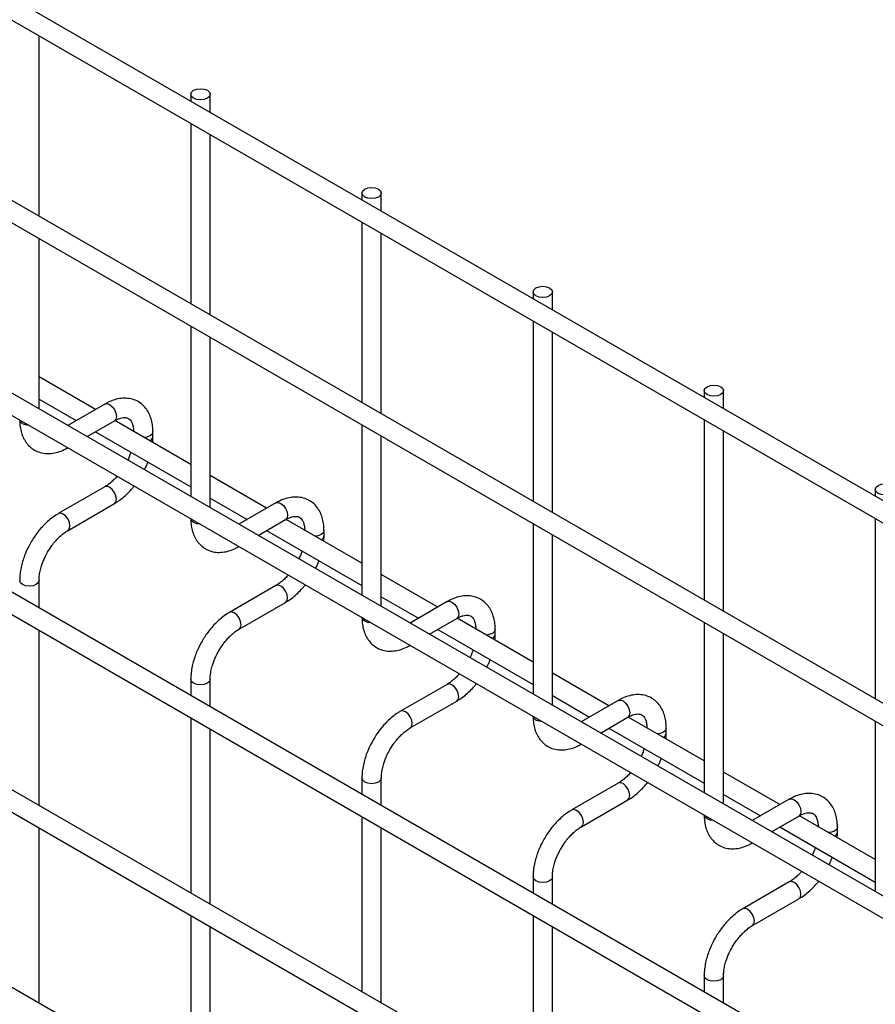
# Model space of a CAD drawing. Header units: inches. Extents: x 0.2 to 10.8, y 0.2 to 8.2.
# Tile 29 of 36: x 9.235 to 9.589, y 7.336 to 7.743. Entities that reach past the tile are written whole.
import ezdxf

# ---------------------------------------------------------------- set-up
doc = ezdxf.new("R2010")
doc.units = ezdxf.units.IN
doc.header["$MEASUREMENT"] = 0

msp = doc.modelspace()

# ---------------------------------------------------------------- linework, layer by layer
for p, q in [((10.57291, 6.97788), (8.52548, 8.15983)), ((8.52148, 8.15291), (10.56891, 6.97095)), ((10.57291, 6.89418), (8.52548, 8.07614)), ((8.52148, 8.06921), (10.56891, 6.88726)), ((8.52148, 7.9896), (10.56891, 6.80764)), ((10.48658, 6.8644), (8.60649, 7.94976)), ((10.57291, 6.73233), (8.52548, 7.91428)), ((8.52148, 7.90735), (10.56891, 6.7254)), ((10.57291, 6.65067), (8.52548, 7.83263)), ((8.52148, 7.8257), (10.56891, 6.64375)), ((10.57291, 6.56902), (8.52548, 7.75098)), ((9.24307, 7.66188), (9.24307, 7.73634)), ((9.30578, 7.71224), (9.30578, 7.70938)), ((9.31378, 7.70476), (9.31378, 7.71224)), ((9.30578, 7.70014), (9.30578, 7.62568)), ((9.31378, 7.62106), (9.31378, 7.69552)), ((9.37649, 7.67142), (9.37649, 7.66855)), ((9.38449, 7.66394), (9.38449, 7.67142)), ((9.37649, 7.65932), (9.37649, 7.58486)), ((9.24307, 7.58227), (9.24307, 7.65264)), ((9.38449, 7.58024), (9.38449, 7.6547)), ((9.4472, 7.6306), (9.4472, 7.62773)), ((9.4552, 7.62312), (9.4552, 7.6306)), ((9.30578, 7.61644), (9.30578, 7.54607)), ((9.4472, 7.6185), (9.4472, 7.54404)), ((9.31378, 7.54145), (9.31378, 7.61182)), ((9.4552, 7.53942), (9.4552, 7.61388)), ((9.26639, 7.58202), (9.24307, 7.59548)), ((9.51791, 7.58978), (9.51791, 7.58691)), ((9.52591, 7.5823), (9.52591, 7.58978)), ((9.24307, 7.58624), (9.25839, 7.5774)), ((9.27023, 7.58424), (9.25495, 7.57541)), ((9.26295, 7.57079), (9.27423, 7.57731)), ((9.30578, 7.55928), (9.27441, 7.57739)), ((9.37649, 7.57562), (9.37649, 7.50525)), ((9.51791, 7.57768), (9.51791, 7.50322)), ((9.26639, 7.57278), (9.30578, 7.55004)), ((9.29013, 7.57067), (9.29013, 7.57275)), ((9.52591, 7.4986), (9.52591, 7.57306)), ((9.38449, 7.50063), (9.38449, 7.571)), ((9.3371, 7.5412), (9.31378, 7.55466)), ((9.27023, 7.55006), (9.25104, 7.53898)), ((9.58862, 7.54896), (9.58862, 7.54609)), ((9.25504, 7.53205), (9.27423, 7.54314)), ((9.31378, 7.54542), (9.3291, 7.53658)), ((9.34095, 7.54342), (9.32566, 7.53459)), ((9.33366, 7.52997), (9.34494, 7.53649)), ((9.37649, 7.51846), (9.34512, 7.53657)), ((9.4472, 7.5348), (9.4472, 7.46443)), ((9.58862, 7.53686), (9.58862, 7.4624)), ((9.3371, 7.53196), (9.37649, 7.50922)), ((9.36084, 7.52985), (9.36084, 7.53193)), ((9.4552, 7.45981), (9.4552, 7.53018)), ((9.24307, 7.50003), (9.24307, 7.51133)), ((9.40781, 7.50038), (9.38449, 7.51384)), ((9.34095, 7.50924), (9.32175, 7.49816)), ((9.32575, 7.49123), (9.34494, 7.50232)), ((9.38449, 7.5046), (9.39981, 7.49576)), ((9.41166, 7.5026), (9.39637, 7.49377)), ((9.40437, 7.48915), (9.41566, 7.49567)), ((9.4472, 7.47764), (9.41583, 7.49575)), ((9.51791, 7.49398), (9.51791, 7.42361)), ((9.24307, 7.41837), (9.24307, 7.49079)), ((9.40781, 7.49114), (9.4472, 7.4684)), ((9.43155, 7.48903), (9.43155, 7.49111)), ((9.52591, 7.41899), (9.52591, 7.48936)), ((9.30578, 7.47051), (9.30578, 7.46382)), ((9.31378, 7.45921), (9.31378, 7.47051)), ((9.47852, 7.45956), (9.4552, 7.47302)), ((9.41166, 7.46842), (9.39246, 7.45734)), ((9.39646, 7.45041), (9.41566, 7.46149)), ((9.4552, 7.46378), (9.47052, 7.45494)), ((9.48237, 7.46177), (9.46708, 7.45295)), ((9.30578, 7.45459), (9.30578, 7.38217)), ((9.47508, 7.44833), (9.48637, 7.45485)), ((9.51791, 7.43682), (9.48654, 7.45493)), ((9.58862, 7.45316), (9.58862, 7.38279)), ((9.31378, 7.37755), (9.31378, 7.44997)), ((9.47852, 7.45032), (9.51791, 7.42758)), ((9.50226, 7.4482), (9.50226, 7.45029)), ((9.37649, 7.42969), (9.37649, 7.423)), ((9.38449, 7.41839), (9.38449, 7.42969)), ((9.54923, 7.41874), (9.52591, 7.4322)), ((9.48237, 7.4276), (9.46317, 7.41652)), ((9.46717, 7.40959), (9.48637, 7.42067)), ((9.52591, 7.42296), (9.54123, 7.41412)), ((9.55308, 7.42095), (9.53779, 7.41213)), ((9.37649, 7.41377), (9.37649, 7.34135)), ((9.54579, 7.40751), (9.55708, 7.41403)), ((9.58862, 7.396), (9.55725, 7.41411)), ((9.24307, 7.33672), (9.24307, 7.40913)), ((9.38449, 7.33673), (9.38449, 7.40915)), ((9.54923, 7.4095), (9.58862, 7.38676)), ((9.57297, 7.40738), (9.57297, 7.40947)), ((9.4472, 7.38887), (9.4472, 7.38218)), ((9.4552, 7.37756), (9.4552, 7.38887)), ((9.55308, 7.38678), (9.53388, 7.3757)), ((9.53788, 7.36877), (9.55708, 7.37985)), ((9.30578, 7.37293), (9.30578, 7.30052)), ((9.4472, 7.37295), (9.4472, 7.30053)), ((9.31378, 7.2959), (9.31378, 7.36831)), ((9.4552, 7.29591), (9.4552, 7.36833)), ((9.51791, 7.34805), (9.51791, 7.34136)), ((9.52591, 7.33674), (9.52591, 7.34805))]:
    msp.add_line(p, q)
at = {"flags": 128}
for points in [[(9.31261, 7.71388), (9.31348, 7.71313), (9.31378, 7.71224), (9.31348, 7.71136), (9.31261, 7.71061), (9.31131, 7.71011), (9.30978, 7.70994), (9.30825, 7.71011), (9.30695, 7.71061), (9.30609, 7.71136), (9.30578, 7.71224), (9.30609, 7.71313), (9.30695, 7.71388), (9.30825, 7.71438), (9.30978, 7.71455), (9.31131, 7.71438), (9.31261, 7.71388)], [(9.38332, 7.67306), (9.38419, 7.67231), (9.38449, 7.67142), (9.38419, 7.67054), (9.38332, 7.66979), (9.38202, 7.66929), (9.38049, 7.66912), (9.37896, 7.66929), (9.37766, 7.66979), (9.3768, 7.67054), (9.37649, 7.67142), (9.3768, 7.67231), (9.37766, 7.67306), (9.37896, 7.67356), (9.38049, 7.67373), (9.38202, 7.67356), (9.38332, 7.67306)], [(9.45403, 7.63224), (9.4549, 7.63149), (9.4552, 7.6306), (9.4549, 7.62972), (9.45403, 7.62897), (9.45273, 7.62847), (9.4512, 7.62829), (9.44967, 7.62847), (9.44837, 7.62897), (9.44751, 7.62972), (9.4472, 7.6306), (9.44751, 7.63149), (9.44837, 7.63224), (9.44967, 7.63274), (9.4512, 7.63291), (9.45273, 7.63274), (9.45403, 7.63224)], [(9.52474, 7.59142), (9.52561, 7.59067), (9.52591, 7.58978), (9.52561, 7.5889), (9.52474, 7.58815), (9.52344, 7.58765), (9.52191, 7.58747), (9.52038, 7.58765), (9.51909, 7.58815), (9.51822, 7.5889), (9.51791, 7.58978), (9.51822, 7.59067), (9.51909, 7.59142), (9.52038, 7.59192), (9.52191, 7.59209), (9.52344, 7.59192), (9.52474, 7.59142)], [(9.27023, 7.58424), (9.27115, 7.58441), (9.27223, 7.58404)], [(9.27223, 7.58404), (9.27332, 7.58316), (9.27423, 7.58193), (9.27485, 7.58051), (9.27506, 7.57914), (9.27485, 7.57801), (9.27423, 7.57731), (9.27423, 7.57731)], [(9.23624, 7.57612), (9.23538, 7.57687), (9.23508, 7.57765)], [(9.23889, 7.57545), (9.23754, 7.57562), (9.23624, 7.57612)], [(9.29013, 7.57274), (9.28982, 7.57186), (9.28896, 7.57112), (9.28766, 7.57061), (9.28644, 7.57045)], [(9.59545, 7.5506), (9.59632, 7.54985), (9.59662, 7.54896), (9.59632, 7.54808), (9.59545, 7.54733), (9.59416, 7.54683), (9.59262, 7.54665), (9.59109, 7.54683), (9.5898, 7.54733), (9.58893, 7.54808), (9.58862, 7.54896), (9.58893, 7.54985), (9.5898, 7.5506), (9.59109, 7.5511), (9.59262, 7.55127), (9.59416, 7.5511), (9.59545, 7.5506)], [(9.27506, 7.54497), (9.27485, 7.54634), (9.27423, 7.54775), (9.27332, 7.54899), (9.27223, 7.54987), (9.27115, 7.55024), (9.27023, 7.55006)], [(9.27423, 7.54314), (9.27423, 7.54314), (9.27485, 7.54384), (9.27506, 7.54497)], [(9.34095, 7.54342), (9.34186, 7.54359), (9.34294, 7.54322)], [(9.34294, 7.54322), (9.34403, 7.54234), (9.34494, 7.54111), (9.34556, 7.53969), (9.34577, 7.53832), (9.34556, 7.53719), (9.34494, 7.53649), (9.34494, 7.53649)], [(9.25304, 7.53878), (9.25195, 7.53916), (9.25104, 7.53898), (9.25102, 7.53897)], [(9.25503, 7.53205), (9.25504, 7.53205), (9.25565, 7.53276), (9.25586, 7.53388), (9.25565, 7.53526), (9.25504, 7.53667), (9.25412, 7.53791), (9.25304, 7.53878)], [(9.30695, 7.5353), (9.30609, 7.53605), (9.30579, 7.53683)], [(9.3096, 7.53463), (9.30825, 7.5348), (9.30695, 7.5353)], [(9.36084, 7.53192), (9.36054, 7.53104), (9.35967, 7.53029), (9.35837, 7.52979), (9.35715, 7.52963)], [(9.24307, 7.51134), (9.24307, 7.51133), (9.24277, 7.51044), (9.2419, 7.5097), (9.2406, 7.50919), (9.23907, 7.50902), (9.23754, 7.50919), (9.23624, 7.5097), (9.23538, 7.51044), (9.23507, 7.51133), (9.23507, 7.51134)], [(9.34577, 7.50415), (9.34556, 7.50552), (9.34494, 7.50693), (9.34403, 7.50817), (9.34294, 7.50905), (9.34186, 7.50942), (9.34095, 7.50924)], [(9.34494, 7.50232), (9.34494, 7.50232), (9.34556, 7.50302), (9.34577, 7.50415)], [(9.41166, 7.5026), (9.41257, 7.50277), (9.41366, 7.5024)], [(9.41366, 7.5024), (9.41474, 7.50152), (9.41566, 7.50029), (9.41627, 7.49887), (9.41648, 7.4975), (9.41627, 7.49637), (9.41566, 7.49567), (9.41566, 7.49567)], [(9.32375, 7.49796), (9.32266, 7.49834), (9.32175, 7.49816), (9.32173, 7.49815)], [(9.32574, 7.49123), (9.32575, 7.49123), (9.32636, 7.49194), (9.32658, 7.49306), (9.32636, 7.49444), (9.32575, 7.49585), (9.32483, 7.49709), (9.32375, 7.49796)], [(9.37766, 7.49448), (9.3768, 7.49523), (9.3765, 7.49601)], [(9.38031, 7.49381), (9.37896, 7.49398), (9.37766, 7.49448)], [(9.43155, 7.4911), (9.43125, 7.49022), (9.43038, 7.48947), (9.42908, 7.48897), (9.42786, 7.4888)], [(9.31378, 7.47052), (9.31378, 7.47051), (9.31348, 7.46962), (9.31261, 7.46887), (9.31131, 7.46837), (9.30978, 7.4682), (9.30825, 7.46837), (9.30695, 7.46887), (9.30609, 7.46962), (9.30578, 7.47051), (9.30578, 7.47052)], [(9.41648, 7.46333), (9.41627, 7.4647), (9.41566, 7.46611), (9.41474, 7.46735), (9.41366, 7.46822), (9.41257, 7.4686), (9.41166, 7.46842)], [(9.41566, 7.46149), (9.41566, 7.46149), (9.41627, 7.4622), (9.41648, 7.46333)], [(9.48237, 7.46177), (9.48328, 7.46195), (9.48437, 7.46158)], [(9.48437, 7.46158), (9.48545, 7.4607), (9.48637, 7.45947), (9.48698, 7.45805), (9.48719, 7.45668), (9.48698, 7.45555), (9.48637, 7.45485), (9.48637, 7.45485)], [(9.39446, 7.45714), (9.39338, 7.45752), (9.39246, 7.45734), (9.39245, 7.45733)], [(9.39645, 7.45041), (9.39646, 7.45041), (9.39707, 7.45112), (9.39729, 7.45224), (9.39707, 7.45362), (9.39646, 7.45503), (9.39554, 7.45627), (9.39446, 7.45714)], [(9.44837, 7.45366), (9.44751, 7.45441), (9.44721, 7.45519)], [(9.45102, 7.45299), (9.44967, 7.45316), (9.44837, 7.45366)], [(9.50226, 7.45028), (9.50196, 7.4494), (9.50109, 7.44865), (9.49979, 7.44815), (9.49857, 7.44798)], [(9.38449, 7.4297), (9.38449, 7.42969), (9.38419, 7.4288), (9.38332, 7.42805), (9.38202, 7.42755), (9.38049, 7.42738), (9.37896, 7.42755), (9.37766, 7.42805), (9.3768, 7.4288), (9.37649, 7.42969), (9.37649, 7.4297)], [(9.48719, 7.42251), (9.48698, 7.42388), (9.48637, 7.42529), (9.48545, 7.42653), (9.48437, 7.4274), (9.48328, 7.42778), (9.48237, 7.4276)], [(9.48637, 7.42067), (9.48637, 7.42067), (9.48698, 7.42138), (9.48719, 7.42251)], [(9.55308, 7.42095), (9.55399, 7.42113), (9.55508, 7.42076)], [(9.55508, 7.42076), (9.55616, 7.41988), (9.55708, 7.41865), (9.55769, 7.41723), (9.55791, 7.41586), (9.55769, 7.41473), (9.55708, 7.41403), (9.55708, 7.41403)], [(9.46517, 7.41632), (9.46409, 7.4167), (9.46317, 7.41652), (9.46316, 7.41651)], [(9.46716, 7.40959), (9.46717, 7.40959), (9.46778, 7.4103), (9.468, 7.41142), (9.46778, 7.4128), (9.46717, 7.41421), (9.46625, 7.41545), (9.46517, 7.41632)], [(9.51909, 7.41284), (9.51822, 7.41359), (9.51792, 7.41437)], [(9.52173, 7.41217), (9.52038, 7.41234), (9.51909, 7.41284)], [(9.57297, 7.40946), (9.57267, 7.40858), (9.5718, 7.40783), (9.5705, 7.40733), (9.56928, 7.40716)], [(9.4552, 7.38887), (9.4552, 7.38887), (9.4549, 7.38798), (9.45403, 7.38723), (9.45273, 7.38673), (9.4512, 7.38656), (9.44967, 7.38673), (9.44837, 7.38723), (9.44751, 7.38798), (9.4472, 7.38887), (9.4472, 7.38888)], [(9.55791, 7.38169), (9.55769, 7.38306), (9.55708, 7.38447), (9.55616, 7.38571), (9.55508, 7.38658), (9.55399, 7.38696), (9.55308, 7.38678)], [(9.55708, 7.37985), (9.55708, 7.37985), (9.55769, 7.38056), (9.55791, 7.38169)], [(9.53588, 7.3755), (9.5348, 7.37588), (9.53388, 7.3757), (9.53387, 7.37569)], [(9.53787, 7.36877), (9.53788, 7.36877), (9.53849, 7.36948), (9.53871, 7.3706), (9.53849, 7.37198), (9.53788, 7.37339), (9.53696, 7.37463), (9.53588, 7.3755)], [(9.52591, 7.34805), (9.52591, 7.34805), (9.52561, 7.34716), (9.52474, 7.34641), (9.52344, 7.34591), (9.52191, 7.34574), (9.52038, 7.34591), (9.51909, 7.34641), (9.51822, 7.34716), (9.51791, 7.34805), (9.51791, 7.34806)]]:
    msp.add_lwpolyline(points, dxfattribs=at)
for centre in [(9.28792, 7.57101), (9.35863, 7.53019), (9.42934, 7.48937), (9.50005, 7.44855), (9.57076, 7.40773)]:
    msp.add_arc(centre, 0.00224, 296.5234, 350.8093)
for points, knots in [([(9.2901, 7.57273), (9.2901, 7.57333), (9.29009, 7.5748), (9.28973, 7.57702), (9.28903, 7.57938), (9.28794, 7.58154), (9.28646, 7.58344), (9.28457, 7.58501), (9.28225, 7.58615), (9.27968, 7.5867), (9.27699, 7.58667), (9.27433, 7.5861), (9.27206, 7.58527), (9.27072, 7.58447), (9.27024, 7.58419)], [0, 0, 0, 0, 0.055592, 0.138527, 0.222447, 0.30698, 0.392218, 0.479262, 0.570513, 0.669513, 0.760726, 0.854051, 0.947574, 1, 1, 1, 1]), ([(9.2351, 7.57777), (9.2351, 7.57719), (9.2351, 7.57572), (9.23546, 7.5735), (9.23616, 7.57114), (9.23724, 7.56897), (9.23872, 7.56706), (9.2406, 7.56548), (9.24291, 7.56432), (9.24548, 7.56376), (9.24817, 7.56377), (9.25083, 7.56432), (9.25314, 7.56516), (9.25451, 7.56597), (9.25503, 7.56627)], [0, 0, 0, 0, 0.054399, 0.137173, 0.220932, 0.305308, 0.390376, 0.477209, 0.568163, 0.66675, 0.757718, 0.850824, 0.944202, 1, 1, 1, 1]), ([(9.27423, 7.57729), (9.27466, 7.57753), (9.27558, 7.57803), (9.27686, 7.57847), (9.27804, 7.57869), (9.27904, 7.57866), (9.27987, 7.57843), (9.28052, 7.57801), (9.28115, 7.57723), (9.28167, 7.57615), (9.28201, 7.57467), (9.28217, 7.5735), (9.28212, 7.57278), (9.28212, 7.57274)], [0, 0, 0, 0, 0.076341, 0.164647, 0.254489, 0.348472, 0.453572, 0.589697, 0.695681, 0.796643, 0.895926, 0.994247, 1, 1, 1, 1]), ([(9.28999, 7.5684), (9.29005, 7.56888), (9.29014, 7.56965), (9.29011, 7.57038), (9.2901, 7.57065)], [0, 0, 0, 0, 0.629491, 1, 1, 1, 1]), ([(9.28101, 7.56434), (9.28084, 7.56387), (9.28048, 7.56283), (9.28004, 7.56174), (9.27973, 7.56115), (9.27971, 7.56112)], [0, 0, 0, 0, 0.438922, 0.964949, 1, 1, 1, 1]), ([(9.28663, 7.55713), (9.28685, 7.55755), (9.28732, 7.55843), (9.28777, 7.5595), (9.28799, 7.56013), (9.28804, 7.56028)], [0, 0, 0, 0, 0.408976, 0.858362, 1, 1, 1, 1]), ([(9.27532, 7.55441), (9.27515, 7.55421), (9.27454, 7.55348), (9.27339, 7.55238), (9.27192, 7.55116), (9.27084, 7.55039), (9.2703, 7.55011), (9.27024, 7.55008)], [0, 0, 0, 0, 0.106378, 0.380972, 0.668987, 0.961945, 1, 1, 1, 1]), ([(9.27423, 7.54319), (9.27459, 7.54338), (9.27577, 7.54402), (9.27763, 7.54545), (9.27972, 7.54734), (9.28128, 7.54899), (9.2821, 7.55003), (9.28236, 7.55035)], [0, 0, 0, 0, 0.12332, 0.400048, 0.657251, 0.892098, 1, 1, 1, 1]), ([(9.36081, 7.53191), (9.36081, 7.53251), (9.3608, 7.53398), (9.36044, 7.5362), (9.35974, 7.53856), (9.35865, 7.54072), (9.35717, 7.54262), (9.35528, 7.54419), (9.35296, 7.54533), (9.35039, 7.54588), (9.3477, 7.54585), (9.34504, 7.54528), (9.34278, 7.54445), (9.34143, 7.54365), (9.34095, 7.54337)], [0, 0, 0, 0, 0.055592, 0.138527, 0.222447, 0.30698, 0.392218, 0.479262, 0.570513, 0.669513, 0.760726, 0.854051, 0.947574, 1, 1, 1, 1]), ([(9.25104, 7.53893), (9.25071, 7.53875), (9.24956, 7.53813), (9.24771, 7.53672), (9.24559, 7.53483), (9.24384, 7.53296), (9.24233, 7.53109), (9.24097, 7.5292), (9.24012, 7.5278), (9.2397, 7.52709)], [0, 0, 0, 0, 0.076054, 0.263021, 0.437352, 0.597786, 0.719603, 0.857444, 1, 1, 1, 1]), ([(9.30581, 7.53695), (9.30581, 7.53637), (9.30581, 7.5349), (9.30617, 7.53268), (9.30687, 7.53032), (9.30796, 7.52815), (9.30943, 7.52624), (9.31131, 7.52466), (9.31362, 7.5235), (9.31619, 7.52293), (9.31888, 7.52295), (9.32154, 7.5235), (9.32385, 7.52434), (9.32522, 7.52515), (9.32574, 7.52545)], [0, 0, 0, 0, 0.054399, 0.137173, 0.220932, 0.305308, 0.390376, 0.477209, 0.568163, 0.66675, 0.757718, 0.850824, 0.944202, 1, 1, 1, 1]), ([(9.34494, 7.53647), (9.34537, 7.53671), (9.34629, 7.53721), (9.34757, 7.53765), (9.34876, 7.53787), (9.34975, 7.53784), (9.35058, 7.53761), (9.35123, 7.53719), (9.35186, 7.53641), (9.35238, 7.53533), (9.35272, 7.53385), (9.35288, 7.53268), (9.35283, 7.53196), (9.35283, 7.53192)], [0, 0, 0, 0, 0.076341, 0.164647, 0.254489, 0.348472, 0.453572, 0.589697, 0.695681, 0.796643, 0.895926, 0.994247, 1, 1, 1, 1]), ([(9.24662, 7.52309), (9.24718, 7.52399), (9.24796, 7.52526), (9.24927, 7.52696), (9.25042, 7.52831), (9.25184, 7.52972), (9.25332, 7.53094), (9.25441, 7.53172), (9.25496, 7.532), (9.25503, 7.53204)], [0, 0, 0, 0, 0.233186, 0.328025, 0.483332, 0.641352, 0.807119, 0.975755, 1, 1, 1, 1]), ([(9.2397, 7.52709), (9.23908, 7.52596), (9.23822, 7.52436), (9.23719, 7.52192), (9.23644, 7.51982), (9.23575, 7.51733), (9.23529, 7.51477), (9.23506, 7.51274), (9.23509, 7.51162), (9.2351, 7.51134)], [0, 0, 0, 0, 0.22114, 0.311302, 0.459898, 0.612592, 0.774999, 0.943044, 1, 1, 1, 1]), ([(9.3607, 7.52758), (9.36076, 7.52806), (9.36085, 7.52883), (9.36082, 7.52956), (9.36081, 7.52983)], [0, 0, 0, 0, 0.629491, 1, 1, 1, 1]), ([(9.24308, 7.51134), (9.2431, 7.51192), (9.24313, 7.51314), (9.24348, 7.51521), (9.24401, 7.51722), (9.24467, 7.51908), (9.24548, 7.52099), (9.2462, 7.52232), (9.24662, 7.52309)], [0, 0, 0, 0, 0.169323, 0.3523726, 0.5340519, 0.6675763, 0.8056351, 1, 1, 1, 1]), ([(9.35172, 7.52352), (9.35155, 7.52305), (9.35119, 7.52201), (9.35075, 7.52092), (9.35044, 7.52033), (9.35043, 7.52029)], [0, 0, 0, 0, 0.438922, 0.964949, 1, 1, 1, 1]), ([(9.35734, 7.51631), (9.35756, 7.51673), (9.35803, 7.51761), (9.35848, 7.51868), (9.3587, 7.51931), (9.35875, 7.51946)], [0, 0, 0, 0, 0.408976, 0.858362, 1, 1, 1, 1]), ([(9.34604, 7.51359), (9.34586, 7.51339), (9.34525, 7.51266), (9.3441, 7.51156), (9.34263, 7.51034), (9.34155, 7.50957), (9.34101, 7.50929), (9.34095, 7.50926)], [0, 0, 0, 0, 0.106378, 0.380972, 0.668987, 0.961945, 1, 1, 1, 1]), ([(9.34494, 7.50237), (9.3453, 7.50256), (9.34648, 7.5032), (9.34834, 7.50463), (9.35044, 7.50652), (9.35199, 7.50817), (9.35281, 7.50921), (9.35307, 7.50953)], [0, 0, 0, 0, 0.12332, 0.400048, 0.657251, 0.892098, 1, 1, 1, 1]), ([(9.43152, 7.49109), (9.43152, 7.49169), (9.43152, 7.49316), (9.43115, 7.49538), (9.43045, 7.49774), (9.42936, 7.4999), (9.42788, 7.5018), (9.42599, 7.50337), (9.42368, 7.50451), (9.4211, 7.50506), (9.41841, 7.50503), (9.41576, 7.50446), (9.41349, 7.50363), (9.41214, 7.50283), (9.41166, 7.50255)], [0, 0, 0, 0, 0.055592, 0.138527, 0.222447, 0.30698, 0.392218, 0.479262, 0.570513, 0.669513, 0.760726, 0.854051, 0.947574, 1, 1, 1, 1]), ([(9.32175, 7.49811), (9.32142, 7.49793), (9.32027, 7.49731), (9.31842, 7.4959), (9.3163, 7.49401), (9.31455, 7.49214), (9.31304, 7.49027), (9.31168, 7.48838), (9.31084, 7.48698), (9.31041, 7.48627)], [0, 0, 0, 0, 0.076054, 0.263021, 0.437352, 0.597786, 0.719603, 0.857444, 1, 1, 1, 1]), ([(9.37653, 7.49613), (9.37653, 7.49555), (9.37652, 7.49408), (9.37688, 7.49186), (9.37758, 7.4895), (9.37867, 7.48733), (9.38014, 7.48542), (9.38202, 7.48384), (9.38433, 7.48268), (9.3869, 7.48211), (9.38959, 7.48213), (9.39225, 7.48268), (9.39456, 7.48352), (9.39594, 7.48433), (9.39645, 7.48463)], [0, 0, 0, 0, 0.054399, 0.137173, 0.220932, 0.305308, 0.390376, 0.477209, 0.568163, 0.66675, 0.757718, 0.850824, 0.944202, 1, 1, 1, 1]), ([(9.41565, 7.49565), (9.41608, 7.49589), (9.417, 7.49639), (9.41828, 7.49683), (9.41947, 7.49704), (9.42046, 7.49702), (9.42129, 7.49679), (9.42194, 7.49637), (9.42257, 7.49559), (9.4231, 7.49451), (9.42343, 7.49303), (9.42359, 7.49186), (9.42355, 7.49114), (9.42354, 7.4911)], [0, 0, 0, 0, 0.076341, 0.164647, 0.254489, 0.348472, 0.453572, 0.589697, 0.695681, 0.796643, 0.895926, 0.994247, 1, 1, 1, 1]), ([(9.31734, 7.48227), (9.31789, 7.48317), (9.31867, 7.48444), (9.31998, 7.48614), (9.32113, 7.48749), (9.32255, 7.4889), (9.32403, 7.49012), (9.32512, 7.4909), (9.32567, 7.49118), (9.32574, 7.49122)], [0, 0, 0, 0, 0.233186, 0.328025, 0.483332, 0.641352, 0.807119, 0.975755, 1, 1, 1, 1]), ([(9.31041, 7.48627), (9.30979, 7.48514), (9.30893, 7.48354), (9.3079, 7.4811), (9.30715, 7.479), (9.30646, 7.47651), (9.306, 7.47395), (9.30577, 7.47192), (9.30581, 7.4708), (9.30581, 7.47052)], [0, 0, 0, 0, 0.22114, 0.311302, 0.459898, 0.612592, 0.774999, 0.943044, 1, 1, 1, 1]), ([(9.43141, 7.48676), (9.43147, 7.48724), (9.43156, 7.48801), (9.43153, 7.48874), (9.43152, 7.48901)], [0, 0, 0, 0, 0.629491, 1, 1, 1, 1]), ([(9.31379, 7.47052), (9.31381, 7.4711), (9.31384, 7.47232), (9.31419, 7.47439), (9.31473, 7.4764), (9.31539, 7.47826), (9.31619, 7.48017), (9.31691, 7.4815), (9.31734, 7.48227)], [0, 0, 0, 0, 0.169323, 0.3523726, 0.5340519, 0.6675763, 0.8056351, 1, 1, 1, 1]), ([(9.42243, 7.4827), (9.42226, 7.48223), (9.4219, 7.48119), (9.42146, 7.4801), (9.42116, 7.47951), (9.42114, 7.47947)], [0, 0, 0, 0, 0.438922, 0.964949, 1, 1, 1, 1]), ([(9.42805, 7.47548), (9.42827, 7.47591), (9.42874, 7.47679), (9.42919, 7.47785), (9.42941, 7.47849), (9.42946, 7.47864)], [0, 0, 0, 0, 0.408976, 0.858362, 1, 1, 1, 1]), ([(9.41675, 7.47277), (9.41657, 7.47257), (9.41596, 7.47184), (9.41481, 7.47074), (9.41334, 7.46952), (9.41226, 7.46875), (9.41172, 7.46847), (9.41166, 7.46844)], [0, 0, 0, 0, 0.106378, 0.380972, 0.668987, 0.961945, 1, 1, 1, 1]), ([(9.41565, 7.46154), (9.41601, 7.46174), (9.41719, 7.46238), (9.41906, 7.46381), (9.42115, 7.4657), (9.4227, 7.46735), (9.42352, 7.46839), (9.42378, 7.46871)], [0, 0, 0, 0, 0.12332, 0.400048, 0.657251, 0.892098, 1, 1, 1, 1]), ([(9.50223, 7.45027), (9.50223, 7.45086), (9.50223, 7.45234), (9.50186, 7.45456), (9.50116, 7.45692), (9.50007, 7.45908), (9.49859, 7.46098), (9.4967, 7.46255), (9.49439, 7.46369), (9.49181, 7.46424), (9.48912, 7.46421), (9.48647, 7.46364), (9.4842, 7.4628), (9.48286, 7.46201), (9.48237, 7.46172)], [0, 0, 0, 0, 0.055592, 0.138527, 0.222447, 0.30698, 0.392218, 0.479262, 0.570513, 0.669513, 0.760726, 0.854051, 0.947574, 1, 1, 1, 1]), ([(9.39246, 7.45729), (9.39213, 7.45711), (9.39098, 7.45649), (9.38913, 7.45508), (9.38701, 7.45319), (9.38526, 7.45132), (9.38375, 7.44945), (9.38239, 7.44756), (9.38155, 7.44616), (9.38112, 7.44545)], [0, 0, 0, 0, 0.076054, 0.263021, 0.437352, 0.597786, 0.719603, 0.857444, 1, 1, 1, 1]), ([(9.44724, 7.45531), (9.44724, 7.45473), (9.44724, 7.45326), (9.44759, 7.45104), (9.44829, 7.44868), (9.44938, 7.44651), (9.45085, 7.4446), (9.45273, 7.44302), (9.45504, 7.44186), (9.45762, 7.44129), (9.46031, 7.44131), (9.46296, 7.44186), (9.46527, 7.4427), (9.46665, 7.44351), (9.46716, 7.44381)], [0, 0, 0, 0, 0.054399, 0.137173, 0.220932, 0.305308, 0.390376, 0.477209, 0.568163, 0.66675, 0.757718, 0.850824, 0.944202, 1, 1, 1, 1]), ([(9.48636, 7.45483), (9.48679, 7.45507), (9.48771, 7.45557), (9.48899, 7.45601), (9.49018, 7.45622), (9.49117, 7.4562), (9.492, 7.45597), (9.49265, 7.45555), (9.49328, 7.45477), (9.49381, 7.45368), (9.49414, 7.45221), (9.4943, 7.45103), (9.49426, 7.45032), (9.49425, 7.45028)], [0, 0, 0, 0, 0.076341, 0.164647, 0.254489, 0.348472, 0.453572, 0.589697, 0.695681, 0.796643, 0.895926, 0.994247, 1, 1, 1, 1]), ([(9.38805, 7.44145), (9.3886, 7.44235), (9.38938, 7.44362), (9.39069, 7.44532), (9.39184, 7.44667), (9.39326, 7.44808), (9.39474, 7.4493), (9.39583, 7.45008), (9.39638, 7.45036), (9.39645, 7.45039)], [0, 0, 0, 0, 0.233186, 0.328025, 0.483332, 0.641352, 0.807119, 0.975755, 1, 1, 1, 1]), ([(9.38112, 7.44545), (9.3805, 7.44432), (9.37964, 7.44272), (9.37862, 7.44028), (9.37786, 7.43818), (9.37717, 7.43569), (9.37671, 7.43313), (9.37648, 7.4311), (9.37652, 7.42998), (9.37653, 7.4297)], [0, 0, 0, 0, 0.22114, 0.311302, 0.459898, 0.612592, 0.774999, 0.943044, 1, 1, 1, 1]), ([(9.50212, 7.44593), (9.50218, 7.44642), (9.50227, 7.44719), (9.50224, 7.44792), (9.50223, 7.44819)], [0, 0, 0, 0, 0.629491, 1, 1, 1, 1]), ([(9.3845, 7.4297), (9.38452, 7.43028), (9.38455, 7.4315), (9.3849, 7.43357), (9.38544, 7.43558), (9.3861, 7.43744), (9.3869, 7.43935), (9.38762, 7.44068), (9.38805, 7.44145)], [0, 0, 0, 0, 0.169323, 0.3523726, 0.5340519, 0.6675763, 0.8056351, 1, 1, 1, 1]), ([(9.49314, 7.44188), (9.49298, 7.44141), (9.49261, 7.44037), (9.49218, 7.43928), (9.49187, 7.43869), (9.49185, 7.43865)], [0, 0, 0, 0, 0.438922, 0.964949, 1, 1, 1, 1]), ([(9.49876, 7.43466), (9.49898, 7.43509), (9.49945, 7.43597), (9.4999, 7.43703), (9.50012, 7.43767), (9.50017, 7.43782)], [0, 0, 0, 0, 0.408976, 0.858362, 1, 1, 1, 1]), ([(9.48746, 7.43195), (9.48729, 7.43175), (9.48667, 7.43102), (9.48552, 7.42991), (9.48405, 7.4287), (9.48297, 7.42793), (9.48243, 7.42765), (9.48237, 7.42762)], [0, 0, 0, 0, 0.106378, 0.380972, 0.668987, 0.961945, 1, 1, 1, 1]), ([(9.48636, 7.42072), (9.48672, 7.42092), (9.4879, 7.42156), (9.48977, 7.42299), (9.49186, 7.42488), (9.49341, 7.42653), (9.49423, 7.42756), (9.49449, 7.42789)], [0, 0, 0, 0, 0.12332, 0.400048, 0.657251, 0.892098, 1, 1, 1, 1]), ([(9.57294, 7.40945), (9.57294, 7.41004), (9.57294, 7.41152), (9.57257, 7.41374), (9.57187, 7.4161), (9.57078, 7.41826), (9.5693, 7.42016), (9.56741, 7.42173), (9.5651, 7.42287), (9.56252, 7.42342), (9.55983, 7.42339), (9.55718, 7.42282), (9.55491, 7.42198), (9.55357, 7.42119), (9.55308, 7.4209)], [0, 0, 0, 0, 0.055592, 0.138527, 0.222447, 0.30698, 0.392218, 0.479262, 0.570513, 0.669513, 0.760726, 0.854051, 0.947574, 1, 1, 1, 1]), ([(9.46318, 7.41647), (9.46284, 7.41629), (9.46169, 7.41567), (9.45984, 7.41426), (9.45772, 7.41237), (9.45597, 7.41049), (9.45446, 7.40863), (9.4531, 7.40674), (9.45226, 7.40534), (9.45183, 7.40463)], [0, 0, 0, 0, 0.076054, 0.263021, 0.437352, 0.597786, 0.719603, 0.857444, 1, 1, 1, 1]), ([(9.51795, 7.41449), (9.51795, 7.4139), (9.51795, 7.41244), (9.5183, 7.41022), (9.519, 7.40786), (9.52009, 7.40569), (9.52156, 7.40378), (9.52344, 7.4022), (9.52575, 7.40104), (9.52833, 7.40047), (9.53102, 7.40049), (9.53367, 7.40104), (9.53598, 7.40188), (9.53736, 7.40269), (9.53787, 7.40299)], [0, 0, 0, 0, 0.0543995, 0.1371727, 0.2209319, 0.3053076, 0.3903761, 0.4772087, 0.5681631, 0.6667502, 0.7577184, 0.8508237, 0.9442017, 1, 1, 1, 1]), ([(9.55707, 7.41401), (9.5575, 7.41425), (9.55842, 7.41475), (9.5597, 7.41519), (9.56089, 7.4154), (9.56188, 7.41538), (9.56271, 7.41515), (9.56336, 7.41473), (9.56399, 7.41395), (9.56452, 7.41286), (9.56485, 7.41139), (9.56501, 7.41021), (9.56497, 7.4095), (9.56496, 7.40946)], [0, 0, 0, 0, 0.076341, 0.164647, 0.254489, 0.348472, 0.453572, 0.589697, 0.695681, 0.796643, 0.895926, 0.994247, 1, 1, 1, 1]), ([(9.45876, 7.40063), (9.45931, 7.40153), (9.46009, 7.4028), (9.4614, 7.4045), (9.46255, 7.40585), (9.46397, 7.40726), (9.46545, 7.40848), (9.46654, 7.40926), (9.46709, 7.40954), (9.46716, 7.40957)], [0, 0, 0, 0, 0.233186, 0.328025, 0.483332, 0.641352, 0.807119, 0.975755, 1, 1, 1, 1]), ([(9.45183, 7.40463), (9.45121, 7.4035), (9.45035, 7.4019), (9.44933, 7.39946), (9.44857, 7.39736), (9.44788, 7.39487), (9.44742, 7.39231), (9.44719, 7.39028), (9.44723, 7.38916), (9.44724, 7.38888)], [0, 0, 0, 0, 0.22114, 0.311302, 0.459898, 0.612592, 0.774999, 0.943044, 1, 1, 1, 1]), ([(9.57283, 7.40511), (9.57289, 7.4056), (9.57298, 7.40637), (9.57295, 7.4071), (9.57294, 7.40737)], [0, 0, 0, 0, 0.629491, 1, 1, 1, 1]), ([(9.45521, 7.38888), (9.45523, 7.38946), (9.45526, 7.39068), (9.45561, 7.39275), (9.45615, 7.39476), (9.45681, 7.39662), (9.45761, 7.39853), (9.45834, 7.39986), (9.45876, 7.40063)], [0, 0, 0, 0, 0.169323, 0.3523726, 0.5340519, 0.6675763, 0.8056351, 1, 1, 1, 1]), ([(9.56385, 7.40106), (9.56369, 7.40059), (9.56333, 7.39955), (9.56289, 7.39846), (9.56258, 7.39787), (9.56256, 7.39783)], [0, 0, 0, 0, 0.438922, 0.964949, 1, 1, 1, 1]), ([(9.56947, 7.39384), (9.56969, 7.39427), (9.57016, 7.39515), (9.57061, 7.39621), (9.57083, 7.39685), (9.57089, 7.397)], [0, 0, 0, 0, 0.408976, 0.858362, 1, 1, 1, 1]), ([(9.55817, 7.39113), (9.558, 7.39093), (9.55738, 7.3902), (9.55623, 7.38909), (9.55476, 7.38788), (9.55368, 7.38711), (9.55314, 7.38683), (9.55308, 7.3868)], [0, 0, 0, 0, 0.106378, 0.380972, 0.668987, 0.961945, 1, 1, 1, 1]), ([(9.55707, 7.3799), (9.55743, 7.3801), (9.55861, 7.38074), (9.56048, 7.38217), (9.56257, 7.38406), (9.56412, 7.38571), (9.56494, 7.38674), (9.5652, 7.38707)], [0, 0, 0, 0, 0.12332, 0.400048, 0.657251, 0.892098, 1, 1, 1, 1]), ([(9.53389, 7.37565), (9.53355, 7.37547), (9.5324, 7.37485), (9.53055, 7.37344), (9.52843, 7.37155), (9.52668, 7.36967), (9.52517, 7.36781), (9.52381, 7.36592), (9.52297, 7.36452), (9.52254, 7.36381)], [0, 0, 0, 0, 0.076054, 0.263021, 0.437352, 0.597786, 0.719603, 0.857444, 1, 1, 1, 1]), ([(9.52947, 7.35981), (9.53002, 7.36071), (9.5308, 7.36198), (9.53211, 7.36368), (9.53327, 7.36502), (9.53468, 7.36644), (9.53616, 7.36766), (9.53726, 7.36844), (9.5378, 7.36872), (9.53787, 7.36875)], [0, 0, 0, 0, 0.233186, 0.328025, 0.483332, 0.641352, 0.807119, 0.975755, 1, 1, 1, 1]), ([(9.52254, 7.36381), (9.52193, 7.36268), (9.52106, 7.36108), (9.52004, 7.35864), (9.51928, 7.35654), (9.5186, 7.35405), (9.51813, 7.35149), (9.5179, 7.34946), (9.51794, 7.34834), (9.51795, 7.34806)], [0, 0, 0, 0, 0.22114, 0.311302, 0.459898, 0.612592, 0.774999, 0.943044, 1, 1, 1, 1]), ([(9.52593, 7.34806), (9.52594, 7.34864), (9.52597, 7.34986), (9.52632, 7.35193), (9.52686, 7.35394), (9.52752, 7.3558), (9.52832, 7.35771), (9.52905, 7.35904), (9.52947, 7.35981)], [0, 0, 0, 0, 0.169323, 0.352373, 0.534052, 0.667576, 0.805635, 1, 1, 1, 1])]:
    msp.add_open_spline(points, degree=3, knots=knots)

doc.saveas('drawing.dxf')
